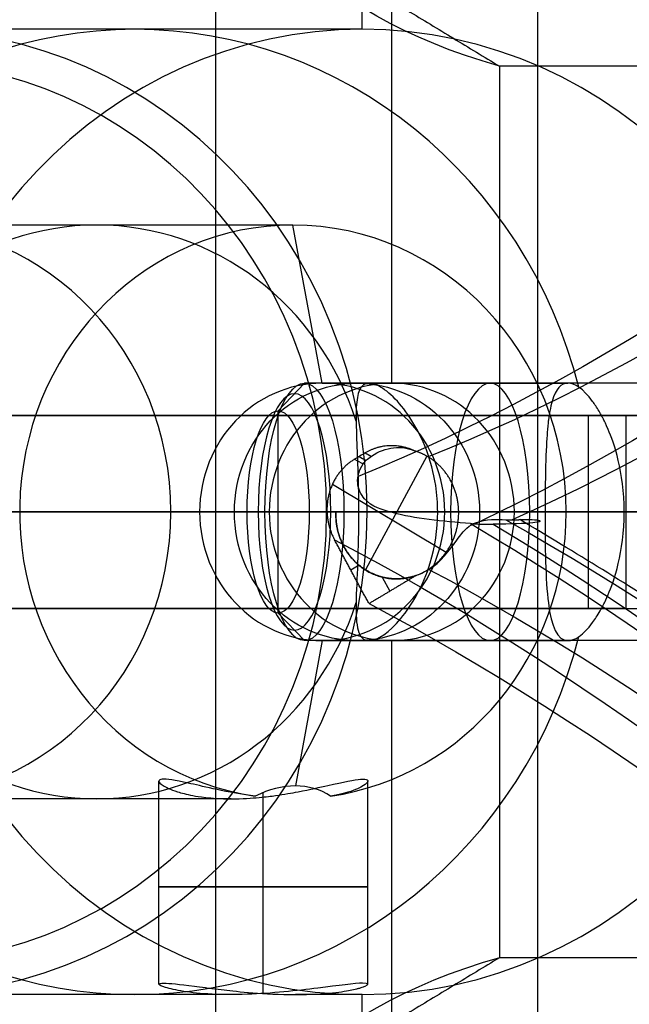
# Model space of a CAD drawing. Header units: millimetres. Extents: x -445 to 449, y -417 to 415.
# Tile 9 of 256: x -308 to -299, y -9 to 7. Entities that reach past the tile are written whole.
import ezdxf

# ---------------------------------------------------------------- set-up
doc = ezdxf.new("R2010")
doc.units = ezdxf.units.MM
doc.header["$MEASUREMENT"] = 0
doc.layers.add('Default', color=7, linetype='Continuous', true_color=0x000000)

msp = doc.modelspace()

# ---------------------------------------------------------------- linework, layer by layer
at = {"layer": 'Default', "color": 9, "true_color": 0xbfbfbf}
for p, q in [((-302.977, 6.576, -731.548), (-302.977, 15.076, -731.548)), ((-302.516, 1.076, -730.12), (-302.516, 14.576, -730.12)), ((-300.25, -14.525, -806.037), (-300.25, 12.677, -806.037)), ((-305.25, -12.877, -806.037), (-305.25, 11.029, -806.037)), ((-302.977, 6.576, -731.548), (-310.038, 6.576, -753.437)), ((-304.051, 3.534, -734.879), (-310.191, 3.534, -753.913)), ((-303.598, 1.076, -733.473), (-304.051, 3.534, -734.879)), ((-304.281, 0.647, -743.736), (-303.873, 1.076, -743.868)), ((-289.244, 1.076, -748.586), (-303.873, 1.076, -743.868)), ((-303.598, 1.076, -733.473), (-302.516, 1.076, -730.12)), ((-302.868, 1.076, -744.192), (-299.781, 1.076, -745.188)), ((-304.281, -2.495, -743.736), (-304.281, 0.647, -743.736)), ((-299.171, 0.576, -707.683), (-318.437, 0.576, -721.774)), ((-299.466, 0.576, -707.28), (-299.466, -2.424, -707.28)), ((-297.87, 0.576, -707.608), (-299.273, 0.576, -707.155)), ((-301.971, -0.057, -730.166), (-302.925, -1.826, -729.858)), ((-301.672, -1.553, -730.271), (-303.44, -0.497, -729.682)), ((-272.335, -0.924, -931.166), (-369.31, -0.924, -940.804)), ((-274.665, -0.924, -926.373), (-368.841, -0.924, -935.733)), ((-299.466, -0.924, -707.28), (-318.732, -0.924, -721.37)), ((-298.876, -0.924, -708.087), (-318.142, -0.924, -722.177)), ((-317.268, -0.924, -725.362), (-304.42, -0.924, -729.506)), ((-305.501, -0.924, -732.859), (-308.294, -0.924, -733.51)), ((-303.032, -0.924, -746.241), (-305.948, -0.924, -755.282)), ((-303.529, -0.924, -756.062), (-305.948, -0.924, -755.282)), ((-305.501, -0.924, -732.859), (-304.42, -0.924, -729.506)), ((-304.764, -0.924, -745.231), (-304.487, -0.924, -745.771)), ((-303.799, -0.924, -742.241), (-304.764, -0.924, -745.231)), ((-289.858, -0.924, -750.49), (-304.487, -0.924, -745.771)), ((-303.799, -0.924, -742.241), (-303.259, -0.924, -741.964)), ((-303.529, -0.924, -756.062), (-302.9, -0.924, -755.74)), ((-288.63, -0.924, -746.683), (-303.259, -0.924, -741.964)), ((-303.032, -0.924, -746.241), (-300.137, -0.924, -747.174)), ((-300.137, -0.924, -747.174), (-302.9, -0.924, -755.74)), ((-299.808, -0.924, -736.248), (-301.804, -0.924, -742.434)), ((-301.804, -0.924, -742.434), (-298.909, -0.924, -743.367)), ((-301.694, -0.924, -734.087), (-299.808, -0.924, -736.248)), ((-301.694, -0.924, -734.087), (-300.613, -0.924, -730.734)), ((-300.846, -0.924, -764.03), (-296.008, -0.924, -749.032)), ((-300.613, -0.924, -730.734), (-287.765, -0.924, -734.879)), ((-295.839, -0.924, -733.85), (-298.909, -0.924, -743.367)), ((-303.023, -1.753, -729.819), (-303.151, -1.829, -729.776)), ((-302.667, -1.935, -729.935), (-302.547, -2.156, -729.974)), ((-299.171, -2.424, -707.683), (-318.437, -2.424, -721.774)), ((-299.273, -2.424, -707.155), (-297.87, -2.424, -707.608)), ((-304.281, -2.495, -743.736), (-303.873, -2.924, -743.868)), ((-303.598, -2.924, -733.473), (-304.014, -5.181, -734.764)), ((-289.244, -2.924, -748.586), (-303.873, -2.924, -743.868)), ((-303.598, -2.924, -733.473), (-302.516, -2.924, -730.12)), ((-302.868, -2.924, -744.192), (-299.781, -2.924, -745.187)), ((-302.516, -16.424, -730.12), (-302.516, -2.924, -730.12)), ((-306.133, -8.264, -736.306), (-306.133, -5.107, -736.306)), ((-302.891, -8.265, -736.306), (-302.891, -5.107, -736.306)), ((-304.512, -8.407, -734.685), (-304.512, -5.283, -734.685)), ((-304.512, -8.407, -737.927), (-304.512, -5.355, -737.927)), ((-305.009, -5.383, -737.849), (-310.191, -5.383, -753.913)), ((-305.009, -8.424, -737.849), (-310.038, -8.424, -753.437)), ((-302.977, -8.424, -731.548), (-304.014, -8.424, -734.764)), ((-302.977, -16.924, -731.548), (-302.977, -8.424, -731.548))]:
    msp.add_line(p, q, dxfattribs=at)
at = {"layer": 'Default', "color": 9, "true_color": 0xbfbfbf, "extrusion": (0.306996, 6.66134e-16, 0.951711)}
for centre, radius in [((-0.924, 63.764, -788.735), 16), ((-0.924, 63.764, -789.496), 2)]:
    msp.add_circle(centre, radius, dxfattribs=at)
at = {"layer": 'Default', "color": 9, "true_color": 0xbfbfbf, "extrusion": (0.951711, -2.88658e-15, -0.306996)}
msp.add_circle((-0.924, -801.235, -57.805), 2, dxfattribs=at)
at = {"layer": 'Default', "color": 9, "true_color": 0xbfbfbf, "extrusion": (0.951711, -6.8253e-15, -0.306996)}
msp.add_circle((-0.924, -801.235, -60.997), 1.838, dxfattribs=at)
at = {"layer": 'Default', "color": 9, "true_color": 0xbfbfbf, "extrusion": (0, 1, 0)}
msp.add_circle((304.512, -736.306, -6.751), 1.621, dxfattribs=at)
at = {"layer": 'Default', "color": 9, "true_color": 0xbfbfbf, "extrusion": (0.825448, -0.493127, -0.274702)}
for centre, radius, start, end in [((-80.51, -799.824, -49.634), 80, 10.71711, 160.10726), ((-80.51, -799.824, -48.634), 81, 13.4419, 157.66976), ((-80.51, -799.824, -47.634), 80, 10.8894, 158.78461), ((-80.51, -799.824, -48.634), 79, 10.84081, 160.36744), ((-80.51, -799.824, -47.634), 80, 160.39929, 160.49995), ((-80.51, -799.824, -48.634), 81, 160.62509, 160.63027)]:
    msp.add_arc(centre, radius, start, end, dxfattribs=at)
at = {"layer": 'Default', "color": 9, "true_color": 0xbfbfbf, "extrusion": (0.306996, 1.74507e-14, 0.951711)}
msp.add_arc((-0.924, 63.764, -789.235), 16, 360, 180, dxfattribs=at)
at = {"layer": 'Default', "color": 9, "true_color": 0xbfbfbf, "extrusion": (0.306996, 6.76231e-15, 0.951711)}
msp.add_arc((-0.924, 63.764, -788.235), 16, 360, 180, dxfattribs=at)
at = {"layer": 'Default', "color": 9, "true_color": 0xbfbfbf, "extrusion": (0.306996, 1.5706e-14, 0.951711)}
msp.add_arc((-0.924, 63.764, -789.235), 16, 270, 360, dxfattribs=at)
at = {"layer": 'Default', "color": 9, "true_color": 0xbfbfbf, "extrusion": (0.306996, 2.24683e-14, 0.951711)}
msp.add_arc((-0.924, 63.764, -788.235), 16, 270, 360, dxfattribs=at)
at = {"layer": 'Default', "color": 9, "true_color": 0xbfbfbf, "extrusion": (0.306996, -8.1063e-15, 0.951711)}
msp.add_arc((-0.924, 63.764, -787.735), 15.5, 0, 180, dxfattribs=at)
at = {"layer": 'Default', "color": 9, "true_color": 0xbfbfbf, "extrusion": (0.306996, 0, 0.951711)}
for centre, radius, start, end in [((-0.924, 63.764, -787.735), 15.5, 180, 0), ((-0.924, 63.764, -791.257), 2, 0, 90)]:
    msp.add_arc(centre, radius, start, end, dxfattribs=at)
at = {"layer": 'Default', "color": 9, "true_color": 0xbfbfbf, "extrusion": (0.306996, 8.88178e-16, 0.951711)}
for start, end in [(284.9662, 75.0338), (104.9662, 255.0338)]:
    msp.add_arc((-0.924, 63.764, -800.735), 7.5, start, end, dxfattribs=at)
at = {"layer": 'Default', "color": 9, "true_color": 0xbfbfbf, "extrusion": (0.306996, -1.62873e-14, 0.951711)}
msp.add_arc((-0.924, 63.764, -789.235), 7.5, 0, 180, dxfattribs=at)
at = {"layer": 'Default', "color": 9, "true_color": 0xbfbfbf, "extrusion": (0.306996, 2.33503e-28, 0.951711)}
msp.add_arc((-0.924, 63.764, -812.235), 7.5, 270, 360, dxfattribs=at)
at = {"layer": 'Default', "color": 9, "true_color": 0xbfbfbf, "extrusion": (0.306996, -1.86103e-15, 0.951711)}
msp.add_arc((-0.924, 63.764, -789.235), 7.5, 270, 360, dxfattribs=at)
at = {"layer": 'Default', "color": 9, "true_color": 0xbfbfbf, "extrusion": (0.306996, -1.79497e-14, 0.951711)}
msp.add_arc((-0.924, 63.764, -812.735), 7, 180, 0, dxfattribs=at)
at = {"layer": 'Default', "color": 9, "true_color": 0xbfbfbf, "extrusion": (0.306996, 6.66134e-16, 0.951711)}
for start, end in [(288.4264, 71.5736), (108.4264, 251.5736)]:
    msp.add_arc((-0.924, 63.764, -802.654), 4.458, start, end, dxfattribs=at)
at = {"layer": 'Default', "color": 9, "true_color": 0xbfbfbf, "extrusion": (0.306996, 5.79301e-14, 0.951711)}
msp.add_arc((-0.924, 63.764, -812.735), 4.459, 270, 360, dxfattribs=at)
at = {"layer": 'Default', "color": 9, "true_color": 0xbfbfbf, "extrusion": (0.306996, -5.24492e-14, 0.951711)}
msp.add_arc((-0.924, 63.764, -792.735), 4.459, 0, 172.0776, dxfattribs=at)
at = {"layer": 'Default', "color": 9, "true_color": 0xbfbfbf, "extrusion": (0.306996, -6.02772e-14, 0.951711)}
msp.add_arc((-0.924, 63.764, -792.735), 4.458, 270, 0, dxfattribs=at)
at = {"layer": 'Default', "color": 9, "true_color": 0xbfbfbf, "extrusion": (0.951711, -6.88338e-15, -0.306996)}
for start, end in [(270, 90), (90, 270)]:
    msp.add_arc((-0.924, -801.235, -60.835), 2, start, end, dxfattribs=at)
at = {"layer": 'Default', "color": 9, "true_color": 0xbfbfbf, "extrusion": (0.306996, -6.28238e-14, 0.951711)}
msp.add_arc((-0.924, 63.764, -787.735), 2, 0, 90, dxfattribs=at)
at = {"layer": 'Default', "color": 9, "true_color": 0xbfbfbf, "extrusion": (0.306996, -4.53732e-14, 0.951711)}
msp.add_arc((-0.924, 63.764, -791.257), 2, 180, 0, dxfattribs=at)
at = {"layer": 'Default', "color": 9, "true_color": 0xbfbfbf, "extrusion": (0.306996, 6.98027e-14, 0.951711)}
msp.add_arc((-0.924, 63.764, -787.735), 2, 180, 360, dxfattribs=at)
at = {"layer": 'Default', "color": 9, "true_color": 0xbfbfbf, "extrusion": (0.951711, -6.8555e-15, -0.306996)}
for start, end in [(270, 90), (90, 270)]:
    msp.add_arc((-0.924, -801.235, -61.264), 1.571, start, end, dxfattribs=at)
at = {"layer": 'Default', "color": 9, "true_color": 0xbfbfbf, "extrusion": (4.84732e-15, 1, -1.95675e-15)}
msp.add_arc((298.286, -708.894, 0.576), 2, 53.8204, 107.8783, dxfattribs=at)
at = {"layer": 'Default', "color": 9, "true_color": 0xbfbfbf, "extrusion": (2.36683e-15, 1, 8.69703e-16)}
msp.add_arc((298.286, -708.894, 0.576), 1, 53.8204, 107.8783, dxfattribs=at)
at = {"layer": 'Default', "color": 9, "true_color": 0xbfbfbf, "extrusion": (0.825699, 0.492662, -0.274783)}
for centre, radius, start, end in [((81.104, -805.938, -49.782), 81, 23.80913, 24.03538), ((81.104, -805.938, -49.698), 81, 23.80937, 23.99519), ((81.104, -805.938, -48.682), 79.9, 25.53188, 165.05325), ((81.104, -805.938, -48.682), 79.9, 25.53188, 165.05325), ((81.104, -805.938, -49.782), 81, 26.75865, 162.30749), ((81.104, -805.938, -49.582), 81, 27.0546, 162.31384), ((81.104, -805.938, -50.682), 80.1, 23.974, 164.82722), ((81.104, -805.938, -50.682), 80.1, 23.974, 24.0423), ((81.104, -805.938, -49.582), 79, 24.22257, 164.87821), ((81.104, -805.938, -49.582), 79, 24.22257, 164.87821), ((81.104, -805.938, -50.682), 79, 24.18673, 164.87821)]:
    msp.add_arc(centre, radius, start, end, dxfattribs=at)
at = {"layer": 'Default', "color": 9, "true_color": 0xbfbfbf, "extrusion": (0.825698, 0.492663, -0.274783)}
msp.add_arc((81.105, -805.938, -49.582), 81, 23.80973, 23.97054, dxfattribs=at)
at = {"layer": 'Default', "color": 9, "true_color": 0xbfbfbf, "extrusion": (1.42109e-14, 1, 0)}
for radius, start, end in [(202.521, 326.60216, 11.9713), (197.521, 326.64669, 11.89694)]:
    msp.add_arc((102.729, -806.037, -0.924), radius, start, end, dxfattribs=at)
at = {"layer": 'Default', "color": 9, "true_color": 0xbfbfbf, "extrusion": (0.306996, -5.63632e-14, 0.951711)}
msp.add_arc((-0.924, 63.764, -812.735), 4.458, 180, 270, dxfattribs=at)
at = {"layer": 'Default', "color": 9, "true_color": 0xbfbfbf, "extrusion": (0.306996, -1.3031e-14, 0.951711)}
msp.add_arc((-0.924, 63.764, -812.235), 7.5, 180, 270, dxfattribs=at)
at = {"layer": 'Default', "color": 9, "true_color": 0xbfbfbf, "extrusion": (0.306996, -2.87195e-30, 0.951711)}
msp.add_arc((-0.924, 63.764, -791.257), 2, 90, 180, dxfattribs=at)
at = {"layer": 'Default', "color": 9, "true_color": 0xbfbfbf, "extrusion": (0.306996, 2.09436e-14, 0.951711)}
msp.add_arc((-0.924, 63.764, -787.735), 2, 90, 180, dxfattribs=at)
at = {"layer": 'Default', "color": 9, "true_color": 0xbfbfbf, "extrusion": (0.306996, -3.07959e-14, 0.951711)}
msp.add_arc((-0.924, 63.764, -792.735), 4.459, 187.9224, 270, dxfattribs=at)
at = {"layer": 'Default', "color": 9, "true_color": 0xbfbfbf, "extrusion": (0.306996, 3.72206e-15, 0.951711)}
msp.add_arc((-0.924, 63.764, -789.235), 7.5, 180, 270, dxfattribs=at)
at = {"layer": 'Default', "color": 9, "true_color": 0xbfbfbf, "extrusion": (0.306996, -1.5706e-14, 0.951711)}
msp.add_arc((-0.924, 63.764, -789.235), 16, 180, 270, dxfattribs=at)
at = {"layer": 'Default', "color": 9, "true_color": 0xbfbfbf, "extrusion": (0.306996, -2.13776e-14, 0.951711)}
msp.add_arc((-0.924, 63.764, -788.235), 16, 180, 270, dxfattribs=at)
at = {"layer": 'Default', "color": 9, "true_color": 0xbfbfbf, "extrusion": (0, 1, 0)}
for radius in [2, 1]:
    msp.add_arc((298.286, -708.894, -0.924), radius, 53.8204, 107.8783, dxfattribs=at)
at = {"layer": 'Default', "color": 9, "true_color": 0xbfbfbf, "extrusion": (6.11346e-15, 1, -4.1943e-15)}
msp.add_arc((298.286, -708.894, -2.424), 2, 53.8204, 107.8783, dxfattribs=at)
at = {"layer": 'Default', "color": 9, "true_color": 0xbfbfbf, "extrusion": (4.21312e-15, 1, -2.69566e-15)}
msp.add_arc((298.286, -708.894, -2.424), 1, 53.8204, 107.8783, dxfattribs=at)
at = {"layer": 'Default', "color": 9, "true_color": 0xbfbfbf}
for points, degree in [([(-368.841, -0.924, -935.733), (-321.753, 24.12, -931.053), (-274.665, 49.164, -926.373)], 2), ([(-302.977, 12.932, -731.548), (-308.687, 9.468, -729.706), (-314.397, 6.004, -727.864)], 2), ([(-312.266, 12.932, -760.346), (-306.556, 9.468, -762.188), (-300.846, 6.004, -764.03)], 2), ([(-291.556, 6.004, -735.232), (-297.267, 9.468, -733.39), (-302.977, 12.932, -731.548)], 2), ([(-291.556, 6.004, -735.232), (-296.201, 6.004, -749.631), (-300.846, 6.004, -764.03)], 2), ([(-300.846, 6.004, -764.03), (-300.846, -0.924, -764.03), (-300.846, -7.852, -764.03)], 2), ([(-318.732, 0.576, -721.37), (-309.099, 0.576, -714.325), (-299.466, 0.576, -707.28)], 2), ([(-298.876, 0.576, -708.087), (-308.509, 0.576, -715.132), (-318.142, 0.576, -722.177)], 2), ([(-299.466, 0.576, -707.28), (-299.171, 0.576, -707.683), (-298.876, 0.576, -708.087)], 2), ([(-298.876, -2.424, -708.087), (-298.876, -0.924, -708.087), (-298.876, 0.576, -708.087)], 2), ([(-302.833, -0.057, -729.649), (-302.61, 0.093, -729.759), (-302.361, 0.117, -729.906), (-302.162, 0.024, -730.102)], 3), ([(-302.93, -0.007, -729.849), (-302.985, -0.04, -729.831), (-303.04, -0.073, -729.813), (-303.095, -0.106, -729.795)], 3), ([(-302.96, -0.176, -729.514), (-302.932, -0.135, -729.574), (-302.895, -0.098, -729.619), (-302.833, -0.057, -729.649)], 3), ([(-274.665, -51.012, -926.373), (-321.753, -25.968, -931.053), (-368.841, -0.924, -935.733)], 2), ([(-303.523, -0.924, -729.657), (-303.453, -0.924, -729.68), (-303.384, -0.924, -729.703)], 2), ([(-301.293, -1.104, -726.17), (-301.27, -1.106, -726.147), (-301.246, -1.107, -726.125), (-301.222, -1.109, -726.103)], 3), ([(-301.222, -1.109, -726.103), (-301.132, -1.114, -726.021), (-301.04, -1.117, -725.941), (-300.943, -1.116, -725.866)], 3), ([(-302.871, -2.349, -729.866), (-303.138, -1.853, -729.78), (-303.405, -1.358, -729.694)], 2), ([(-301.941, -1.818, -730.125), (-302.003, -1.856, -730.102), (-302.064, -1.884, -730.101), (-302.133, -1.909, -730.112)], 3), ([(-302.133, -1.909, -730.112), (-302.502, -2.129, -729.989), (-302.871, -2.349, -729.866)], 2), ([(-299.466, -2.424, -707.28), (-309.099, -2.424, -714.325), (-318.732, -2.424, -721.37)], 2), ([(-318.142, -2.424, -722.177), (-308.509, -2.424, -715.132), (-298.876, -2.424, -708.087)], 2), ([(-298.876, -2.424, -708.087), (-299.171, -2.424, -707.683), (-299.466, -2.424, -707.28)], 2), ([(-303.466, -5.34, -735.068), (-303.785, -5.128, -734.799), (-304.221, -5.128, -734.658), (-304.636, -5.34, -734.69)], 3), ([(-314.397, -7.852, -727.864), (-308.687, -11.316, -729.706), (-302.977, -14.78, -731.548)], 2), ([(-300.846, -7.852, -764.03), (-306.556, -11.316, -762.188), (-312.266, -14.78, -760.346)], 2), ([(-302.977, -14.78, -731.548), (-297.267, -11.316, -733.39), (-291.556, -7.852, -735.232)], 2), ([(-291.556, -7.852, -735.232), (-296.201, -7.852, -749.631), (-300.846, -7.852, -764.03)], 2), ([(-306.133, -8.264, -736.306), (-306.134, -8.253, -736.132), (-306.105, -8.247, -735.967), (-306.055, -8.247, -735.809)], 3)]:
    msp.add_open_spline(points, degree=degree, dxfattribs=at)
for points, knots in [([(-300.846, 6.004, -764.03), (-303.746, 6.835, -777.708), (-305.19, 8.485, -791.499), (-305.307, 13.266, -818.833), (-303.977, 16.403, -832.404), (-298.729, 23.956, -858.752), (-294.839, 28.343, -871.446), (-284.871, 38.089, -895.531), (-278.792, 43.449, -906.921), (-271.808, 49.164, -917.515)], [709.935271, 709.935271, 709.935271, 709.935271, 752.393429, 752.393429, 794.836471, 794.836471, 837.156731, 837.156731, 879.495751, 879.495751, 879.495751, 879.495751]), ([(-301.804, -0.924, -742.434), (-301.804, -0.79, -742.434), (-301.814, -0.653, -742.446), (-301.897, -0.106, -742.539), (-302.037, 0.227, -742.697), (-302.37, 0.758, -743.149), (-302.558, 0.949, -743.436), (-302.893, 1.122, -744.198), (-302.991, 1.075, -744.587), (-303.081, 0.76, -745.329), (-303.075, 0.517, -745.636), (-303.05, -0.117, -746.099), (-303.032, -0.491, -746.241), (-303.032, -0.924, -746.241)], [-0.9181818, -0.9181818, -0.9181818, -0.9181818, -0.8797521, -0.8797521, -0.7658294, -0.7658294, -0.6521524, -0.6521524, -0.5347513, -0.5347513, -0.4216525, -0.4216525, -0.3061677, -0.3061677, -0.3061677, -0.3061677]), ([(-298.909, -0.924, -743.367), (-298.909, -0.291, -743.367), (-299.069, 0.151, -743.622), (-299.227, 0.526, -743.9), (-299.23, 0.517, -743.907), (-299.265, 0.583, -743.972), (-299.282, 0.615, -744.004), (-299.333, 0.702, -744.102), (-299.366, 0.751, -744.168), (-299.548, 0.996, -744.544), (-299.676, 1.076, -744.862), (-299.886, 1.076, -745.513), (-299.968, 0.996, -745.846), (-300.04, 0.751, -746.258), (-300.052, 0.702, -746.33), (-300.067, 0.615, -746.44), (-300.072, 0.583, -746.476), (-300.082, 0.517, -746.549), (-300.084, 0.526, -746.556), (-300.118, 0.151, -746.874), (-300.137, -0.291, -747.174), (-300.137, -0.924, -747.174)], [0.3029356, 0.3029356, 0.3029356, 0.3029356, 0.3288524, 0.3288524, 0.3495674, 0.3495674, 0.3702823, 0.3702823, 0.4117122, 0.4117122, 0.6058712, 0.6058712, 0.8000112, 0.8000112, 0.8414519, 0.8414519, 0.8621722, 0.8621722, 0.8828926, 0.8828926, 0.9088068, 0.9088068, 0.9088068, 0.9088068]), ([(-301.293, -1.104, -726.17), (-301.723, -1.072, -726.58), (-302.182, -1.022, -727.268), (-302.67, -0.891, -728.115), (-302.823, -0.847, -728.39), (-302.996, -0.654, -728.836), (-303.04, -0.567, -728.987), (-303.053, -0.376, -729.25), (-303.024, -0.27, -729.374), (-302.96, -0.176, -729.514)], [-1.0023846, -1.0023846, -1.0023846, -1.0023846, -0.8140846, -0.8140846, -0.7043891, -0.7043891, -0.6491983, -0.6491983, -0.5917437, -0.5917437, -0.5917437, -0.5917437]), ([(-303.032, -0.924, -746.241), (-303.032, -1.217, -746.241), (-303.039, -1.481, -746.173), (-303.057, -1.952, -745.954), (-303.069, -2.161, -745.8), (-303.073, -2.521, -745.42), (-303.068, -2.661, -745.204), (-303.01, -2.862, -744.73), (-302.959, -2.924, -744.472), (-302.868, -2.924, -744.192)], [-0.3061677, -0.3061677, -0.3061677, -0.3061677, -0.2300364, -0.2300364, -0.1527245, -0.1527245, -0.0756104, -0.0756104, 0, 0, 0, 0]), ([(-302.868, -2.924, -744.192), (-302.734, -2.924, -743.776), (-302.556, -2.795, -743.448), (-302.2, -2.367, -742.9), (-302.031, -2.078, -742.696), (-301.844, -1.463, -742.479), (-301.803, -1.198, -742.433), (-301.804, -0.924, -742.434)], [-1.2246708, -1.2246708, -1.2246708, -1.2246708, -1.1093659, -1.1093659, -0.9962952, -0.9962952, -0.9181818, -0.9181818, -0.9181818, -0.9181818]), ([(-301.941, -1.818, -730.125), (-301.764, -1.709, -730.193), (-301.618, -1.518, -730.226), (-301.452, -1.286, -730.092), (-301.402, -1.221, -730.021), (-301.3, -1.133, -729.83), (-301.257, -1.108, -729.736), (-301.046, -1.028, -729.252), (-300.888, -1.038, -728.838), (-300.747, -1.044, -728.425)], [-0.5565837, -0.5565837, -0.5565837, -0.5565837, -0.469904, -0.469904, -0.429289, -0.429289, -0.3915901, -0.3915901, -0.2408727, -0.2408727, -0.2408727, -0.2408727]), ([(-300.526, -1.043, -727.759), (-300.401, -1.036, -727.371), (-300.255, -1.042, -726.861), (-300.193, -1.07, -726.112), (-300.228, -1.083, -725.864), (-300.45, -1.105, -725.613), (-300.663, -1.113, -725.648), (-300.943, -1.116, -725.866)], [-0.2068552, -0.2068552, -0.2068552, -0.2068552, -0.1252766, -0.1252766, -0.0691334, -0.0691334, 0, 0, 0, 0]), ([(-300.137, -0.924, -747.174), (-300.137, -1.47, -747.174), (-300.131, -1.973, -746.945), (-300.04, -2.704, -746.206), (-299.949, -2.924, -745.708), (-299.781, -2.924, -745.187)], [0.9088068, 0.9088068, 0.9088068, 0.9088068, 1.0602907, 1.0602907, 1.2117424, 1.2117424, 1.2117424, 1.2117424]), ([(-299.781, -2.924, -745.187), (-299.676, -2.924, -744.862), (-299.548, -2.845, -744.544), (-299.361, -2.592, -744.156), (-299.322, -2.533, -744.08), (-299.267, -2.436, -743.976), (-299.253, -2.409, -743.949), (-299.224, -2.352, -743.896), (-299.215, -2.345, -743.878), (-299.069, -1.999, -743.622), (-298.909, -1.558, -743.367), (-298.909, -0.924, -743.367)], [0, 0, 0, 0, 0.1941406, 0.1941406, 0.2426865, 0.2426865, 0.259854, 0.259854, 0.2770215, 0.2770215, 0.3029356, 0.3029356, 0.3029356, 0.3029356]), ([(-306.133, -5.107, -736.306), (-306.133, -5.124, -736.45), (-306.113, -5.146, -736.599), (-306.026, -5.202, -736.905), (-305.961, -5.235, -737.062), (-305.783, -5.291, -737.317), (-305.711, -5.311, -737.406), (-305.554, -5.341, -737.55), (-305.5, -5.35, -737.596), (-305.312, -5.371, -737.721), (-305.182, -5.382, -737.794), (-304.837, -5.382, -737.905), (-304.689, -5.372, -737.922), (-304.464, -5.35, -737.93), (-304.392, -5.341, -737.925), (-304.181, -5.311, -737.899), (-304.071, -5.291, -737.87), (-303.777, -5.236, -737.766), (-303.632, -5.202, -737.678), (-303.258, -5.119, -737.381), (-303.101, -5.085, -737.146), (-302.899, -5.071, -736.643), (-302.862, -5.092, -736.372), (-302.93, -5.162, -735.924), (-302.97, -5.19, -735.771), (-303.129, -5.259, -735.442), (-303.227, -5.3, -735.27), (-303.466, -5.34, -735.068)], [0.5796492, 0.5796492, 0.5796492, 0.5796492, 0.634687, 0.634687, 0.6874109, 0.6874109, 0.7137728, 0.7137728, 0.7269538, 0.7269538, 0.7401348, 0.7401348, 0.7533174, 0.7533174, 0.7665, 0.7665, 0.7928652, 0.7928652, 0.8455957, 0.8455957, 0.9545721, 0.9545721, 1.0640759, 1.0640759, 1.1184208, 1.1184208, 1.1727658, 1.1727658, 1.1727658, 1.1727658]), ([(-304.636, -5.34, -734.69), (-304.949, -5.3, -734.714), (-305.129, -5.259, -734.797), (-305.45, -5.19, -734.971), (-305.572, -5.161, -735.072), (-305.888, -5.092, -735.396), (-306.017, -5.071, -735.637), (-306.114, -5.081, -736.031), (-306.133, -5.091, -736.166), (-306.133, -5.107, -736.306)], [0.3075037, 0.3075037, 0.3075037, 0.3075037, 0.3618748, 0.3618748, 0.416246, 0.416246, 0.5256726, 0.5256726, 0.5796492, 0.5796492, 0.5796492, 0.5796492]), ([(-300.846, -7.852, -764.03), (-303.746, -8.683, -777.708), (-305.19, -10.334, -791.498), (-305.308, -15.115, -818.833), (-303.977, -18.251, -832.404), (-298.729, -25.804, -858.752), (-294.84, -30.192, -871.446), (-284.872, -39.938, -895.53), (-278.792, -45.297, -906.921), (-271.808, -51.012, -917.515)], [709.935271, 709.935271, 709.935271, 709.935271, 752.393419, 752.393419, 794.836461, 794.836461, 837.156721, 837.156721, 879.495751, 879.495751, 879.495751, 879.495751]), ([(-302.969, -8.247, -736.804), (-303.089, -8.247, -737.175), (-303.341, -8.283, -737.49), (-303.987, -8.363, -737.887), (-304.381, -8.407, -737.968), (-304.974, -8.427, -737.875), (-305.153, -8.425, -737.805), (-305.484, -8.41, -737.619), (-305.627, -8.394, -737.497), (-305.867, -8.356, -737.215), (-305.964, -8.334, -737.055), (-306.093, -8.295, -736.703), (-306.133, -8.277, -736.517), (-306.133, -8.264, -736.306)], [0, 0, 0, 0, 0.1005253, 0.1005253, 0.2013849, 0.2013849, 0.2568061, 0.2568061, 0.3206796, 0.3206796, 0.3848724, 0.3848724, 0.4413368, 0.4413368, 0.4413368, 0.4413368]), ([(-306.055, -8.247, -735.809), (-305.969, -8.247, -735.545), (-305.823, -8.263, -735.301), (-305.531, -8.3, -735.043), (-305.475, -8.308, -734.999), (-305.38, -8.32, -734.937), (-305.347, -8.324, -734.916), (-305.278, -8.333, -734.877), (-305.283, -8.333, -734.869), (-304.916, -8.375, -734.721), (-304.503, -8.424, -734.606), (-303.525, -8.424, -734.922), (-303.257, -8.375, -735.256), (-303.046, -8.333, -735.59), (-303.055, -8.333, -735.594), (-303.022, -8.324, -735.667), (-303.007, -8.32, -735.702), (-302.966, -8.308, -735.808), (-302.946, -8.3, -735.876), (-302.86, -8.263, -736.256), (-302.884, -8.247, -736.54), (-302.969, -8.247, -736.804)], [0.4901557, 0.4901557, 0.4901557, 0.4901557, 0.6471913, 0.6471913, 0.6807197, 0.6807197, 0.6974839, 0.6974839, 0.7142481, 0.7142481, 0.7352336, 0.7352336, 0.7562218, 0.7562218, 0.772982, 0.772982, 0.7897422, 0.7897422, 0.8232626, 0.8232626, 0.9803114, 0.9803114, 0.9803114, 0.9803114])]:
    msp.add_open_spline(points, degree=3, knots=knots, dxfattribs=at)
for points, weights in [([(-302.162, 0.024, -730.102), (-302.558, 0.213, -729.971), (-302.93, -0.007, -729.849)], [0.85847709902, 0.827139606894, 0.995253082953]), ([(-301.895, -0.106, -730.191), (-302.019, -0.018, -730.15), (-302.162, 0.024, -730.102)], [1, 0.987528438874, 1]), ([(-301.479, -0.881, -730.332), (-301.505, -0.381, -730.321), (-301.895, -0.106, -730.191)], [0.863320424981, 0.819894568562, 0.969547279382]), ([(-301.478, -0.924, -730.332), (-301.478, -0.903, -730.332), (-301.479, -0.881, -730.332)], [0.868819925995, 0.866348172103, 0.86427661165]), ([(-303.523, -0.924, -729.657), (-303.514, -1.155, -729.659), (-303.405, -1.358, -729.694)], [0.870696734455, 0.902705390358, 0.994478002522]), ([(-300.747, -1.044, -728.425), (-300.636, -1.049, -728.1), (-300.526, -1.043, -727.759)], [0.896886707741, 0.914162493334, 0.938325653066]), ([(-302.133, -1.909, -730.112), (-302.537, -2.055, -729.978), (-302.905, -1.835, -729.857)], [0.854776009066, 0.840592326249, 0.990954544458])]:
    msp.add_rational_spline(points, weights, degree=2, dxfattribs=at)
for points, weights, knots in [([(-303.095, -0.106, -729.795), (-303.103, -0.11, -729.792), (-303.111, -0.115, -729.79), (-303.541, -0.384, -729.648), (-303.523, -0.924, -729.657)], [0.991535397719, 0.995704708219, 1, 0.804840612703, 0.869756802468], [-5.7693964, -5.7693964, -5.7693964, -5.7483216, -5.7483216, -4.7907719, -4.7907719, -4.7907719]), ([(-302.905, -1.835, -729.857), (-302.915, -1.83, -729.854), (-302.924, -1.824, -729.851), (-303.406, -1.521, -729.693), (-303.384, -0.924, -729.703)], [0.990954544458, 0.995405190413, 1, 0.803251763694, 0.870831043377], [3.14024, 3.14024, 3.14024, 3.165066, 3.165066, 4.228118, 4.228118, 4.228118]), ([(-303.384, -0.924, -729.703), (-303.409, -1.533, -729.697), (-302.913, -1.834, -729.862), (-302.911, -1.835, -729.863), (-302.908, -1.837, -729.864)], [0.872857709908, 0.800383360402, 1, 0.99873001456, 0.997471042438], [5.256641, 5.256641, 5.256641, 6.33623, 6.33623, 6.343098, 6.343098, 6.343098]), ([(-301.606, -1.445, -730.292), (-301.602, -1.439, -730.293), (-301.599, -1.432, -730.294), (-301.475, -1.195, -730.334), (-301.478, -0.924, -730.332)], [0.994110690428, 0.997025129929, 1, 0.900444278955, 0.868567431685], [1.5673629, 1.5673629, 1.5673629, 1.5834457, 1.5834457, 2.121666, 2.121666, 2.121666]), ([(-227.408, -131.376, -741.723), (-222.059, -111.525, -690.055), (-249.148, -63.238, -684.882), (-276.238, -14.951, -679.709), (-300.526, -1.043, -727.759)], [1, 0.821451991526, 1, 0.821451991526, 1], [0, 0, 0, 97.21639, 97.21639, 194.43278, 194.43278, 194.43278]), ([(-302.908, -1.837, -729.864), (-302.903, -1.839, -729.865), (-302.899, -1.842, -729.867), (-302.077, -2.32, -730.14), (-301.606, -1.445, -730.292)], [0.995275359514, 0.997618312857, 1, 0.709570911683, 0.995113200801], [6.325018, 6.325018, 6.325018, 6.337902, 6.337902, 7.909047, 7.909047, 7.909047])]:
    msp.add_rational_spline(points, weights, degree=2, knots=knots, dxfattribs=at)

doc.saveas('drawing.dxf')
